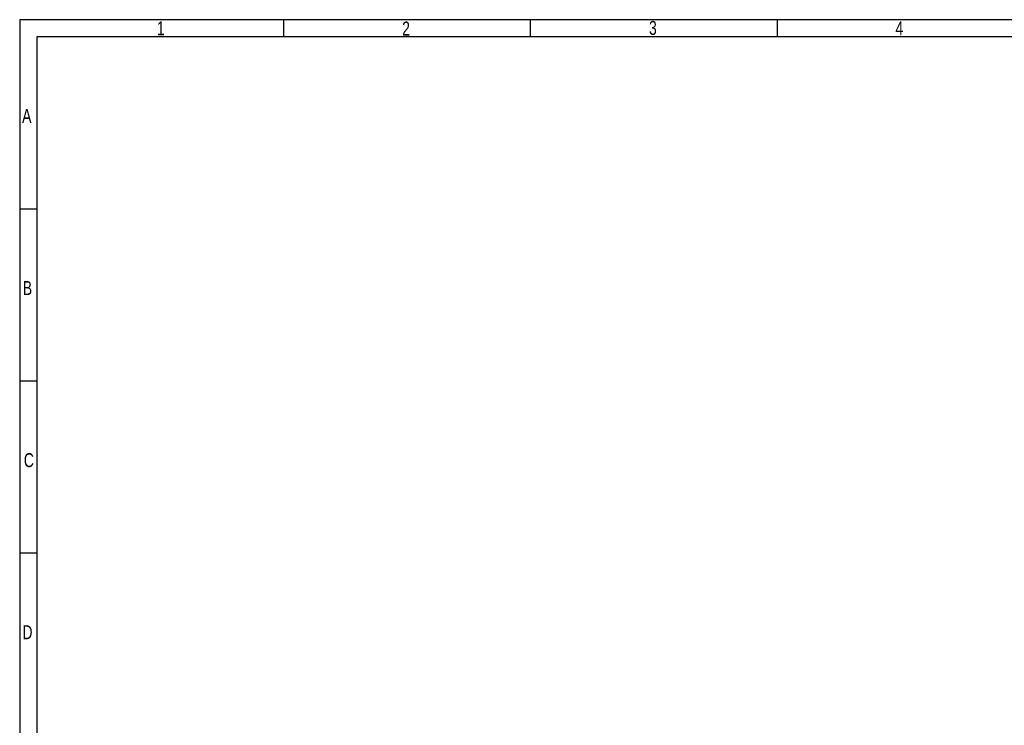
# Model space of a CAD drawing. Extents: x -86 to 498, y -49 to 361.
# Tile 30 of 31: x -86 to 200, y 156 to 361. Entities that reach past the tile are written whole.
import ezdxf

# ---------------------------------------------------------------- set-up
doc = ezdxf.new("R2010")
doc.units = 0
doc.layers.add('BOARD_GEOMETRY_SILKSCREEN_TOP', color=1, linetype='CONTINUOUS')

msp = doc.modelspace()

# ---------------------------------------------------------------- linework, layer by layer
at = {"layer": 'BOARD_GEOMETRY_SILKSCREEN_TOP'}
msp.add_lwpolyline([(-85.762338, -49.233074), (498.23751, -49.233074), (498.23751, 360.767122), (-85.762338, 360.767122)], close=True, dxfattribs=at)
for points in [[(-9.012428, 355.766878), (-9.012428, 360.766868)], [(62.737492, 355.766878), (62.737492, 360.766868)], [(134.487666, 355.766878), (134.487666, 360.766868)], [(493.23752, 355.766878), (-80.762348, 355.766878)], [(-80.762348, 355.766878), (-80.762348, -44.233084)], [(-80.762348, 305.766978), (-85.762338, 305.766978)], [(-80.762348, 255.766824), (-85.762338, 255.766824)], [(-80.762348, 205.766924), (-85.762338, 205.766924)]]:
    msp.add_lwpolyline(points, dxfattribs=at)

# ---------------------------------------------------------------- texts
at = {"layer": 'BOARD_GEOMETRY_SILKSCREEN_TOP', "width": 0.75}
for s, p in [('1', (-45.887386, 356.267004)), ('2', (25.393396, 356.166674)), ('2', (25.393396, 356.16642)), ('3', (97.129854, 356.349808)), ('3', (97.129854, 356.349554)), ('4', (168.76268, 356.267004)), ('A', (-85.062314, 330.766928)), ('B', (-84.862416, 280.766774)), ('C', (-84.5693, 230.766874)), ('D', (-84.976208, 180.766974))]:
    msp.add_text(s, height=4.064, dxfattribs=at).set_placement(p)

doc.saveas('drawing.dxf')
